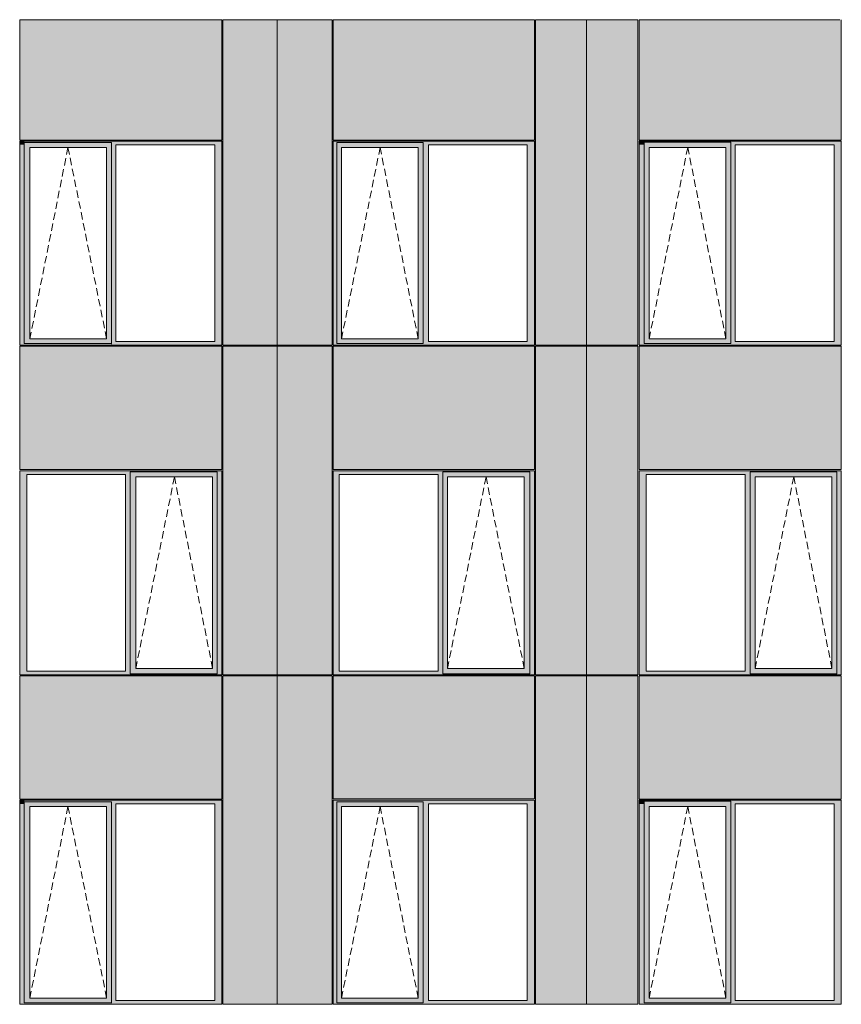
# Model space of a CAD drawing. Header units: millimetres. Extents: x -2957 to 755902, y -5565 to 302042.
# Tile 45 of 65: x 314583 to 322436, y 20398 to 29809. Entities that reach past the tile are written whole.
import ezdxf

# ---------------------------------------------------------------- set-up
doc = ezdxf.new("R2010")
doc.units = ezdxf.units.MM
doc.header["$MEASUREMENT"] = 0
doc.linetypes.add('OO_EOIAAY', pattern=[105.833361, 70.555568, -35.277793])
doc.layers.add('0_Ном._пера__1', color=7, linetype='Continuous', lineweight=0)
doc.layers.add('0_Ном._пера__120', color=7, linetype='Continuous', lineweight=0)
doc.layers.add('АР-Стены_внешние_.АР_Ном._пера__214', color=7, linetype='Continuous', lineweight=0, true_color=0xe2eaf1)

msp = doc.modelspace()

# ---------------------------------------------------------------- hatches: boundary and pattern name
at = {"layer": '0_Ном._пера__1', "linetype": 'Continuous', "lineweight": 0, "true_color": 0x000000}
for points in [[(314583.306, 28613.425), (314627.601, 28613.425), (314627.601, 28648.425), (314592.565, 28648.425), (314583.306, 28648.425)], [(314583.306, 28613.425), (314583.306, 26733.425), (314627.601, 26733.425), (314627.601, 28613.425)], [(314627.601, 28588.425), (314681.225, 28588.425), (315414.561, 28588.425), (315459.372, 28588.425), (315459.372, 28648.425), (314627.601, 28648.425)], [(315459.372, 28613.425), (315503.668, 28613.425), (316447.639, 28613.425), (316516.543, 28613.425), (316516.543, 28648.425), (316506.163, 28648.425), (315459.372, 28648.425)], [(315459.372, 28613.425), (315459.372, 26733.425), (315503.668, 26733.425), (315503.668, 28613.425)], [(316447.639, 28613.425), (316447.639, 26733.425), (316516.543, 26733.425), (316516.543, 28613.425)], [(317569.47, 28648.425), (317569.47, 28613.425), (317638.373, 28613.425), (318582.652, 28613.425), (318626.947, 28613.425), (318626.947, 28638.425), (319458.706, 28638.425), (319458.706, 28613.425), (319503.001, 28613.425), (319503.001, 28648.425)], [(317578.695, 28648.425), (317578.695, 28613.425), (317613.765, 28613.425), (317613.765, 28638.425), (318441.115, 28638.425), (318441.115, 28613.425), (318489.818, 28613.425), (319434.098, 28613.425), (319503.001, 28613.425), (319503.001, 28648.425)], [(317578.695, 28613.425), (317578.695, 26733.425), (317613.765, 26733.425), (317613.765, 28613.425)], [(317613.765, 28638.425), (317613.765, 28588.425), (317658.573, 28588.425), (318391.899, 28588.425), (318441.115, 28588.425), (318441.115, 28638.425)], [(318441.115, 28613.425), (318441.115, 26733.425), (318489.818, 26733.425), (318489.818, 28613.425)], [(319434.098, 28613.425), (319434.098, 26733.425), (319503.001, 26733.425), (319503.001, 28613.425)], [(320512.242, 28648.425), (320502.967, 28648.425), (320502.967, 28613.425), (320551.668, 28613.425), (320551.668, 28648.425)], [(320502.967, 28613.425), (320502.967, 26733.425), (320551.668, 26733.425), (320551.668, 28613.425)], [(321379.044, 28648.425), (320551.668, 28648.425), (320551.668, 28588.425), (320600.885, 28588.425), (321334.231, 28588.425), (321379.044, 28588.425)], [(322423.894, 28648.425), (321379.044, 28648.425), (321379.044, 28613.425), (321423.34, 28613.425), (322367.593, 28613.425), (322436.498, 28613.425), (322436.498, 28648.425)], [(321379.044, 28613.425), (321379.044, 26733.425), (321423.34, 26733.425), (321423.34, 28613.425)], [(322367.593, 28613.425), (322367.593, 26733.425), (322436.498, 26733.425), (322436.498, 28613.425)], [(314627.601, 28588.425), (314627.601, 26758.425), (314680.344, 26758.425), (314680.344, 28588.425)], [(315414.561, 26758.425), (315459.372, 26758.425), (315459.372, 28588.425), (315414.561, 28588.425)], [(317613.765, 28588.425), (317613.765, 26758.425), (317658.573, 26758.425), (317658.573, 28588.425)], [(318441.115, 28588.425), (318392.78, 28588.425), (318392.78, 26758.425), (318441.115, 26758.425)], [(320551.668, 28588.425), (320551.668, 26758.425), (320600.005, 26758.425), (320600.005, 28588.425)], [(321334.231, 26758.425), (321379.044, 26758.425), (321379.044, 28588.425), (321334.231, 28588.425)], [(314583.306, 26733.425), (314583.306, 26698.425), (314593.134, 26698.425), (314617.057, 26698.425), (315269.414, 26698.425), (315269.414, 26708.425), (314627.601, 26708.425), (314627.601, 26733.425)], [(314627.601, 26758.425), (314627.601, 26698.425), (315459.372, 26698.425), (315459.372, 26758.425), (315414.561, 26758.425), (314681.225, 26758.425)], [(315459.372, 26708.425), (315459.372, 26698.425), (315647.845, 26698.425), (316506.7, 26698.425), (316516.543, 26698.425), (316516.543, 26733.425), (316447.639, 26733.425), (315503.668, 26733.425), (315459.372, 26733.425)], [(317578.695, 26698.425), (317785.099, 26698.425), (317785.099, 26708.425), (317613.765, 26708.425), (317613.765, 26733.425), (317578.695, 26733.425)], [(317613.765, 26758.425), (317613.765, 26698.425), (318441.115, 26698.425), (318441.115, 26758.425), (318391.899, 26758.425), (317658.573, 26758.425)], [(318441.115, 26698.425), (318631.328, 26698.425), (318815.687, 26698.425), (319492.85, 26698.425), (319503.001, 26698.425), (319503.001, 26733.425), (319434.098, 26733.425), (318489.818, 26733.425), (318441.115, 26733.425), (318441.115, 26708.425)], [(320502.967, 26698.425), (320512.81, 26698.425), (320536.101, 26698.425), (321379.044, 26698.425), (321379.044, 26713), (320551.668, 26713), (320551.668, 26733.425), (320502.967, 26733.425)], [(320600.885, 26758.425), (320551.668, 26758.425), (320551.668, 26713), (321379.044, 26713), (321379.044, 26758.425), (321334.231, 26758.425)], [(321379.044, 26708.425), (321379.044, 26698.425), (321567.297, 26698.425), (321567.3, 26713), (321567.3, 26698.425), (322220.213, 26698.425), (322220.217, 26713), (322220.217, 26698.425), (322436.498, 26698.425), (322436.498, 26733.425), (322367.593, 26733.425), (321423.34, 26733.425), (321379.044, 26733.425)], [(314583.306, 25498.425), (314583.306, 25463.425), (314652.21, 25463.425), (315596.181, 25463.425), (315640.477, 25463.425), (315640.477, 25488.425), (316472.248, 25488.425), (316472.248, 25463.425), (316516.543, 25463.425), (316516.543, 25498.425)], [(314583.306, 23583.425), (314652.21, 23583.425), (314652.21, 25463.425), (314583.306, 25463.425)], [(315640.477, 25463.425), (315596.181, 25463.425), (315596.181, 23583.425), (315640.477, 23583.425)], [(315640.477, 25488.425), (315640.477, 25438.425), (315694.1, 25438.425), (316427.437, 25438.425), (316472.248, 25438.425), (316472.248, 25488.425)], [(315640.477, 23608.425), (315693.219, 23608.425), (315693.219, 25438.425), (315640.477, 25438.425)], [(316427.437, 23608.425), (316472.248, 23608.425), (316472.248, 25438.425), (316427.437, 25438.425)], [(316472.248, 25463.425), (316472.248, 23583.425), (316516.543, 23583.425), (316516.543, 25463.425)], [(317578.745, 25498.425), (317578.745, 25463.425), (317638.373, 25463.425), (318582.652, 25463.425), (318626.947, 25463.425), (318626.947, 25488.425), (319458.706, 25488.425), (319458.706, 25463.425), (319503.001, 25463.425), (319503.001, 25498.425)], [(317578.745, 25463.425), (317578.745, 23583.425), (317638.373, 23583.425), (317638.373, 25463.425)], [(318626.947, 25463.425), (318582.652, 25463.425), (318582.652, 23583.425), (318626.947, 23583.425)], [(318626.947, 25488.425), (318626.947, 25438.425), (318671.755, 25438.425), (319405.081, 25438.425), (319458.706, 25438.425), (319458.706, 25488.425)], [(318626.947, 25438.425), (318626.947, 23608.425), (318671.755, 23608.425), (318671.755, 25438.425)], [(319405.963, 25438.425), (319405.963, 23608.425), (319458.706, 23608.425), (319458.706, 25438.425)], [(319458.706, 25463.425), (319458.706, 23583.425), (319503.001, 23583.425), (319503.001, 25463.425)], [(320502.967, 25498.425), (320502.967, 25463.425), (320571.872, 25463.425), (321516.125, 25463.425), (321564.826, 25463.425), (321564.826, 25488.425), (322392.202, 25488.425), (322392.202, 25463.425), (322436.498, 25463.425), (322436.498, 25498.425)], [(320502.967, 25463.425), (320502.967, 23583.425), (320571.872, 23583.425), (320571.872, 25463.425)], [(321564.826, 25463.425), (321516.125, 25463.425), (321516.125, 23583.425), (321564.826, 23583.425)], [(321564.826, 25488.425), (321564.826, 25438.425), (321614.043, 25438.425), (322347.389, 25438.425), (322392.202, 25438.425), (322392.202, 25488.425)], [(321564.826, 23608.425), (321613.163, 23608.425), (321613.163, 25438.425), (321564.826, 25438.425)], [(322392.202, 25438.425), (322347.389, 25438.425), (322347.389, 23608.425), (322392.202, 23608.425)], [(322392.202, 25463.425), (322392.202, 23583.425), (322436.498, 23583.425), (322436.498, 25463.425)], [(314652.21, 23583.425), (314583.306, 23583.425), (314583.306, 23548.425), (316516.543, 23548.425), (316516.543, 23583.425), (316472.248, 23583.425), (316472.248, 23558.425), (315640.477, 23558.425), (315640.477, 23583.425), (315596.181, 23583.425)], [(315640.477, 23558.425), (316472.248, 23558.425), (316472.248, 23608.425), (316427.437, 23608.425), (315694.1, 23608.425), (315640.477, 23608.425)], [(317638.373, 23583.425), (317578.745, 23583.425), (317578.745, 23548.425), (319503.001, 23548.425), (319503.001, 23583.425), (319458.706, 23583.425), (319458.706, 23558.425), (318626.947, 23558.425), (318626.947, 23583.425), (318582.652, 23583.425)], [(318626.947, 23608.425), (318626.947, 23558.425), (319458.706, 23558.425), (319458.706, 23608.425), (319405.081, 23608.425), (318671.755, 23608.425)], [(320571.872, 23583.425), (320502.967, 23583.425), (320502.967, 23548.425), (322436.498, 23548.425), (322436.498, 23583.425), (322392.202, 23583.425), (322392.202, 23558.425), (321564.826, 23558.425), (321564.826, 23583.425), (321516.125, 23583.425)], [(321614.043, 23608.425), (321564.826, 23608.425), (321564.826, 23558.425), (322392.202, 23558.425), (322392.202, 23608.425), (322347.389, 23608.425)], [(314583.306, 22313.425), (314627.601, 22313.425), (314627.601, 22348.425), (314592.565, 22348.425), (314583.306, 22348.425)], [(314583.306, 22313.425), (314583.306, 20433.425), (314627.601, 20433.425), (314627.601, 22313.425)], [(314627.601, 22288.425), (314681.225, 22288.425), (315414.561, 22288.425), (315459.372, 22288.425), (315459.372, 22348.425), (314627.601, 22348.425)], [(315459.372, 22313.425), (315503.668, 22313.425), (316447.639, 22313.425), (316516.543, 22313.425), (316516.543, 22348.425), (316506.163, 22348.425), (315459.372, 22348.425)], [(315459.372, 22313.425), (315459.372, 20433.425), (315503.668, 20433.425), (315503.668, 22313.425)], [(316447.639, 22313.425), (316447.639, 20433.425), (316516.543, 20433.425), (316516.543, 22313.425)], [(317578.695, 22348.425), (317578.695, 22313.425), (317613.765, 22313.425), (317613.765, 22338.425), (318441.115, 22338.425), (318441.115, 22313.425), (318489.818, 22313.425), (319434.098, 22313.425), (319503.001, 22313.425), (319503.001, 22348.425)], [(317578.695, 22313.425), (317578.695, 20433.425), (317613.765, 20433.425), (317613.765, 22313.425)], [(317613.765, 22338.425), (317613.765, 22288.425), (317658.573, 22288.425), (318391.899, 22288.425), (318441.115, 22288.425), (318441.115, 22338.425)], [(318441.115, 22313.425), (318441.115, 20433.425), (318489.818, 20433.425), (318489.818, 22313.425)], [(319434.098, 22313.425), (319434.098, 20433.425), (319503.001, 20433.425), (319503.001, 22313.425)], [(320512.242, 22348.425), (320502.967, 22348.425), (320502.967, 22313.425), (320551.668, 22313.425), (320551.668, 22348.425)], [(320502.967, 22313.425), (320502.967, 20433.425), (320551.668, 20433.425), (320551.668, 22313.425)], [(321379.044, 22348.425), (320551.668, 22348.425), (320551.668, 22288.425), (320600.885, 22288.425), (321334.231, 22288.425), (321379.044, 22288.425)], [(322423.894, 22348.425), (321379.044, 22348.425), (321379.044, 22313.425), (321423.34, 22313.425), (322367.593, 22313.425), (322436.498, 22313.425), (322436.498, 22348.425)], [(321379.044, 22313.425), (321379.044, 20433.425), (321423.34, 20433.425), (321423.34, 22313.425)], [(322367.593, 22313.425), (322367.593, 20433.425), (322436.498, 20433.425), (322436.498, 22313.425)], [(314627.601, 22288.425), (314627.601, 20458.425), (314680.344, 20458.425), (314680.344, 22288.425)], [(315414.561, 20458.425), (315459.372, 20458.425), (315459.372, 22288.425), (315414.561, 22288.425)], [(317613.765, 22288.425), (317613.765, 20458.425), (317658.573, 20458.425), (317658.573, 22288.425)], [(318441.115, 22288.425), (318392.78, 22288.425), (318392.78, 20458.425), (318441.115, 20458.425)], [(320551.668, 22288.425), (320551.668, 20458.425), (320600.005, 20458.425), (320600.005, 22288.425)], [(321334.231, 20458.425), (321379.044, 20458.425), (321379.044, 22288.425), (321334.231, 22288.425)], [(314583.306, 20433.425), (314583.306, 20398.425), (314593.134, 20398.425), (314617.057, 20398.425), (315269.414, 20398.425), (315269.414, 20408.425), (314627.601, 20408.425), (314627.601, 20433.425)], [(314627.601, 20458.425), (314627.601, 20398.425), (315459.372, 20398.425), (315459.372, 20458.425), (315414.561, 20458.425), (314681.225, 20458.425)], [(315459.372, 20408.425), (315459.372, 20398.425), (315647.845, 20398.425), (316506.7, 20398.425), (316516.543, 20398.425), (316516.543, 20433.425), (316447.639, 20433.425), (315503.668, 20433.425), (315459.372, 20433.425)], [(317578.695, 20398.425), (317785.099, 20398.425), (317785.099, 20408.425), (317613.765, 20408.425), (317613.765, 20433.425), (317578.695, 20433.425)], [(317613.765, 20458.425), (317613.765, 20398.425), (318441.115, 20398.425), (318441.115, 20458.425), (318391.899, 20458.425), (317658.573, 20458.425)], [(318441.115, 20398.425), (318631.328, 20398.425), (318815.687, 20398.425), (319492.85, 20398.425), (319503.001, 20398.425), (319503.001, 20433.425), (319434.098, 20433.425), (318489.818, 20433.425), (318441.115, 20433.425), (318441.115, 20408.425)], [(320502.967, 20398.425), (320512.81, 20398.425), (320536.101, 20398.425), (321379.044, 20398.425), (321379.044, 20413), (320551.668, 20413), (320551.668, 20433.425), (320502.967, 20433.425)], [(320600.885, 20458.425), (320551.668, 20458.425), (320551.668, 20413), (321379.044, 20413), (321379.044, 20458.425), (321334.231, 20458.425)], [(321379.044, 20408.425), (321379.044, 20398.425), (321567.297, 20398.425), (321567.3, 20413), (321567.3, 20398.425), (322220.213, 20398.425), (322220.217, 20413), (322220.217, 20398.425), (322436.498, 20398.425), (322436.498, 20433.425), (322367.593, 20433.425), (321423.34, 20433.425), (321379.044, 20433.425)]]:
    msp.add_hatch(color=18, dxfattribs=at).paths.add_polyline_path(points)
at = {"layer": 'АР-Стены_внешние_.АР_Ном._пера__214', "linetype": 'Continuous', "lineweight": 0, "true_color": 0xe5e8eb}
for points in [[(316516.543, 29808.425), (314583.306, 29808.425), (314583.306, 28658.425), (316516.543, 28658.425)], [(317042.984, 26698.425), (317042.984, 29808.425), (316526.543, 29808.425), (316526.543, 26698.425)], [(317042.984, 26698.425), (317568.695, 26698.425), (317568.695, 29808.425), (317042.984, 29808.425)], [(317578.745, 29808.425), (317578.745, 28658.425), (319503.001, 28658.425), (319503.001, 29808.425)], [(319513.001, 29808.425), (319513.001, 26698.425), (320001.684, 26698.425), (320001.684, 29808.425)], [(320001.684, 29809.108), (320001.684, 26698.425), (320492.967, 26698.425), (320492.967, 29809.108)], [(320502.967, 29808.425), (320502.967, 28658.425), (322436.498, 28658.425), (322436.498, 29808.425)], [(316516.543, 26688.425), (314583.306, 26688.425), (314583.306, 25508.425), (316516.543, 25508.425)], [(317042.984, 23548.425), (317042.984, 26688.348), (316526.542, 26688.348), (316526.542, 23548.425)], [(317042.984, 23548.425), (317568.695, 23548.425), (317568.695, 26688.348), (317042.984, 26688.348)], [(317578.745, 26688.348), (317578.745, 25508.425), (319503.001, 25508.425), (319503.001, 26688.348)], [(319513.001, 26688.348), (319513.001, 23548.425), (320001.684, 23548.425), (320001.684, 26688.348)], [(320001.684, 23548.425), (320492.967, 23548.425), (320492.967, 26688.348), (320001.684, 26688.348)], [(320502.967, 26688.425), (320502.967, 25508.425), (322436.498, 25508.425), (322436.498, 26688.425)], [(314583.306, 23538.425), (314583.306, 22358.425), (316516.543, 22358.425), (316516.543, 23538.425)], [(316526.542, 23538.425), (316526.542, 20398.425), (317042.982, 20398.425), (317042.982, 23538.425)], [(317042.982, 20398.425), (317568.695, 20398.425), (317568.695, 22348.425), (317568.695, 23538.425), (317042.982, 23538.425)], [(317578.695, 22363), (319503.001, 22363), (319503.001, 23538.425), (317578.695, 23538.425)], [(319513.001, 23538.425), (319513.001, 20398.425), (320001.684, 20398.425), (320001.684, 23538.425)], [(320001.684, 20398.425), (320492.967, 20398.425), (320492.967, 22348.425), (320492.967, 23538.425), (320001.684, 23538.425)], [(320502.967, 22358.425), (322436.498, 22358.425), (322436.498, 23538.425), (322220.217, 23538.425), (321567.297, 23538.425), (320502.967, 23538.425)]]:
    msp.add_hatch(color=254, dxfattribs=at).paths.add_polyline_path(points)

# ---------------------------------------------------------------- linework, layer by layer
at = {"layer": '0_Ном._пера__120', "color": 7, "linetype": 'Continuous', "lineweight": 0}
for p, q in [((314583.306, 28658.425), (314583.306, 29808.425)), ((316516.543, 29808.425), (314583.306, 29808.425)), ((316516.543, 28658.425), (316516.543, 29808.425)), ((317042.984, 29808.425), (316526.543, 29808.425)), ((316526.543, 26698.425), (316526.543, 29808.425)), ((317042.984, 26698.425), (317042.984, 29808.425)), ((317568.695, 29808.425), (317042.984, 29808.425)), ((317568.695, 26698.425), (317568.695, 29808.425)), ((319503.001, 29808.425), (317578.361, 29808.425)), ((317578.745, 29808.425), (317578.745, 28658.425)), ((319503.001, 28658.425), (319503.001, 29808.425)), ((320001.684, 29808.425), (319513.001, 29808.425)), ((319513.001, 26698.425), (319513.001, 29808.425)), ((320492.967, 29808.425), (320001.684, 29808.425)), ((320001.684, 29808.425), (320001.684, 23548.425)), ((320492.967, 26698.425), (320492.967, 29808.425)), ((320502.967, 29808.425), (320502.967, 28658.425)), ((322423.478, 29808.425), (320502.967, 29808.425)), ((322436.498, 29808.425), (322436.498, 28658.425)), ((316516.543, 28658.425), (314583.306, 28658.425)), ((314592.565, 28648.425), (314583.306, 28648.425)), ((314583.306, 28648.425), (314583.306, 28613.425)), ((315459.372, 28648.425), (314583.306, 28648.425)), ((314583.306, 28613.425), (314583.306, 26698.425)), ((314627.601, 28633.849), (314627.601, 26713)), ((314627.601, 28633.849), (315459.372, 28633.849)), ((316506.131, 28648.425), (315459.372, 28648.425)), ((315459.372, 28633.849), (315459.372, 26713)), ((315503.668, 26733.425), (315503.668, 28613.425)), ((315503.668, 28613.425), (316447.639, 28613.425)), ((316447.639, 28613.425), (316447.639, 26733.425)), ((316516.543, 28648.425), (316506.131, 28648.425)), ((316516.543, 28613.425), (316516.543, 28648.425)), ((316516.543, 26733.425), (316516.543, 28613.425)), ((317578.745, 28648.425), (317578.695, 26698.425)), ((317578.745, 28658.425), (319503.001, 28658.425)), ((319492.282, 28648.425), (317578.745, 28648.425)), ((317613.765, 28633.849), (317613.765, 26733.425)), ((317613.765, 28633.849), (318441.115, 28633.849)), ((318441.115, 28588.425), (318441.115, 28633.849)), ((318489.818, 26733.425), (318489.818, 28613.425)), ((318489.818, 28613.425), (319434.098, 28613.425)), ((319434.098, 28613.425), (319434.098, 26733.425)), ((319503.001, 28648.425), (319492.282, 28648.425)), ((319503.001, 28613.425), (319503.001, 28648.425)), ((319503.001, 26733.425), (319503.001, 28613.425)), ((320502.967, 28658.425), (322436.498, 28658.425)), ((320512.242, 28648.425), (320502.967, 28648.425)), ((320502.967, 28648.425), (320502.967, 28613.425)), ((320502.967, 28613.425), (320502.967, 26733.425)), ((322423.862, 28648.425), (320512.242, 28648.425)), ((320551.668, 28638.425), (320551.668, 28588.425)), ((320551.668, 28638.425), (321379.044, 28638.425)), ((320551.668, 28638.425), (321379.044, 28638.425)), ((321379.044, 28638.425), (321379.044, 28613.425)), ((321379.044, 28613.425), (321379.044, 26733.425)), ((321423.34, 26733.425), (321423.34, 28613.425)), ((321423.34, 28613.425), (322367.593, 28613.425)), ((322367.593, 28613.425), (322367.593, 26733.425)), ((322434.509, 28648.425), (322423.862, 28648.425)), ((322436.498, 28648.425), (322434.509, 28648.425)), ((322436.498, 28613.425), (322436.498, 28648.425)), ((322436.498, 26733.425), (322436.498, 28613.425)), ((315413.68, 28588.425), (314680.344, 28588.425)), ((314680.344, 28588.425), (314680.344, 26758.425)), ((315413.68, 28588.425), (315414.561, 28588.425)), ((315414.561, 28588.425), (315414.561, 26758.425)), ((318392.78, 28588.425), (317658.573, 28588.425)), ((317658.573, 26758.425), (317658.573, 28588.425)), ((317658.573, 28588.425), (317659.455, 28588.425)), ((318392.78, 26758.425), (318392.78, 28588.425)), ((318441.115, 26758.425), (318441.115, 28588.425)), ((320551.668, 28588.425), (320551.668, 26758.425)), ((321333.35, 28588.425), (320600.005, 28588.425)), ((320600.005, 28588.425), (320600.005, 26758.425)), ((321333.35, 28588.425), (321334.231, 28588.425)), ((321334.231, 28588.425), (321334.231, 26758.425)), ((314680.344, 26758.425), (315413.68, 26758.425)), ((315414.561, 26758.425), (315413.68, 26758.425)), ((316447.639, 26733.425), (315503.668, 26733.425)), ((316516.543, 26698.425), (316516.543, 26733.425)), ((317613.765, 26733.425), (317613.765, 26713)), ((317659.455, 26758.425), (317658.573, 26758.425)), ((317659.455, 26758.425), (318392.78, 26758.425)), ((318441.115, 26713), (318441.115, 26758.425)), ((319434.098, 26733.425), (318489.818, 26733.425)), ((319503.001, 26698.425), (319503.001, 26733.425)), ((320502.967, 26733.425), (320502.967, 26698.425)), ((320551.668, 26758.425), (320551.668, 26713)), ((320600.005, 26758.425), (321333.35, 26758.425)), ((321334.231, 26758.425), (321333.35, 26758.425)), ((321379.044, 26733.425), (321379.044, 26713)), ((322367.593, 26733.425), (321423.34, 26733.425)), ((322436.498, 26698.425), (322436.498, 26733.425)), ((314583.306, 26698.425), (314593.134, 26698.425)), ((314592.118, 26698.425), (314583.306, 26698.425)), ((314583.306, 25508.425), (314583.306, 26688.348)), ((316516.543, 26688.348), (314583.306, 26688.348)), ((314593.134, 26698.425), (316506.7, 26698.425)), ((314627.601, 26713), (315459.372, 26713)), ((315459.372, 26713), (315459.372, 26708.425)), ((316506.7, 26698.425), (316516.543, 26698.425)), ((316516.543, 25508.425), (316516.543, 26688.348)), ((317568.695, 26688.425), (316526.542, 26688.425)), ((316526.542, 23548.425), (316526.542, 26688.425)), ((317042.984, 26698.425), (316526.543, 26698.425)), ((317042.982, 26698.425), (317042.982, 26688.348)), ((317184.789, 26698.425), (317042.984, 26698.425)), ((317042.984, 23548.425), (317042.984, 26688.348)), ((317568.695, 26698.425), (317184.789, 26698.425)), ((317568.695, 26688.425), (317568.695, 25463.425)), ((319503.001, 26698.425), (317578.695, 26698.425)), ((317578.745, 26688.425), (317578.745, 25508.425)), ((319503.001, 26688.425), (317578.745, 26688.425)), ((317613.765, 26713), (318441.115, 26713)), ((319492.85, 26698.425), (319503.001, 26698.425)), ((319494.184, 26698.425), (319503.001, 26698.425)), ((319503.001, 26688.425), (319503.001, 25508.425)), ((320001.684, 26698.425), (319513.001, 26698.425)), ((320001.684, 26688.348), (319513.001, 26688.348)), ((319513.001, 23548.425), (319513.001, 26688.348)), ((320001.68, 26688.348), (320001.68, 26698.425)), ((320492.967, 26698.425), (320001.684, 26698.425)), ((320492.967, 26688.348), (320001.684, 26688.348)), ((320492.967, 26688.348), (320492.967, 23548.425)), ((320502.967, 26698.425), (320512.81, 26698.425)), ((320511.776, 26698.425), (320502.967, 26698.425)), ((322436.498, 26688.348), (320502.967, 26688.348)), ((320502.967, 25508.425), (320502.967, 26688.348)), ((320512.81, 26698.425), (322424.431, 26698.425)), ((320551.668, 26713), (321379.044, 26713)), ((322424.431, 26698.425), (322434.509, 26698.425)), ((322434.509, 26698.425), (322436.498, 26698.425)), ((322436.498, 26688.348), (322436.498, 25508.425)), ((316516.543, 25508.425), (314583.306, 25508.425)), ((317578.745, 25508.425), (319503.001, 25508.425)), ((322436.498, 25508.425), (320502.967, 25508.425)), ((314583.306, 25463.425), (314583.306, 25498.425)), ((314583.306, 25498.425), (314592.181, 25498.425)), ((314583.306, 23583.425), (314583.306, 25463.425)), ((314592.181, 25498.425), (316505.747, 25498.425)), ((316505.747, 25498.425), (314592.181, 25498.425)), ((314652.21, 25463.425), (314652.21, 23583.425)), ((315596.181, 25463.425), (314652.21, 25463.425)), ((315596.181, 23583.425), (315596.181, 25463.425)), ((316472.248, 25488.425), (315640.477, 25488.425)), ((315640.477, 25488.425), (315640.477, 25463.425)), ((315640.477, 25463.425), (315640.477, 23583.425)), ((315693.219, 23608.425), (315693.219, 25438.425)), ((315693.219, 25438.425), (316426.556, 25438.425)), ((316427.437, 25438.425), (316426.556, 25438.425)), ((316427.437, 23608.425), (316427.437, 25438.425)), ((316472.248, 25463.425), (316472.248, 25488.425)), ((316472.248, 25463.425), (316472.248, 23583.425)), ((316505.747, 25498.425), (316516.543, 25498.425)), ((316516.543, 25498.425), (316516.543, 25463.425)), ((316516.543, 25463.425), (316516.543, 23583.425)), ((317568.695, 25463.425), (317568.695, 23583.425)), ((317578.745, 23548.425), (317578.745, 25498.425)), ((317578.745, 25498.425), (319503.001, 25498.425)), ((317638.373, 25463.425), (317638.373, 23583.425)), ((318582.652, 25463.425), (317638.373, 25463.425)), ((318582.652, 23583.425), (318582.652, 25463.425)), ((319458.706, 25488.425), (318626.947, 25488.425)), ((318626.947, 25488.425), (318626.947, 25463.425)), ((318626.947, 25463.425), (318626.947, 23583.425)), ((318671.755, 25438.425), (318671.755, 23608.425)), ((318672.637, 25438.425), (318671.755, 25438.425)), ((318672.637, 25438.425), (319405.963, 25438.425)), ((319405.963, 25438.425), (319405.963, 23608.425)), ((319458.706, 25463.425), (319458.706, 25488.425)), ((319458.706, 25463.425), (319458.706, 23583.425)), ((319503.001, 25498.425), (319503.001, 25463.425)), ((319503.001, 25463.425), (319503.001, 23583.425)), ((320502.967, 25463.425), (320502.967, 25498.425)), ((320502.967, 25498.425), (320511.858, 25498.425)), ((320502.967, 23583.425), (320502.967, 25463.425)), ((320511.858, 25498.425), (322423.478, 25498.425)), ((320511.858, 25498.425), (322423.478, 25498.425)), ((320571.872, 25463.425), (320571.872, 23583.425)), ((321516.125, 25463.425), (320571.872, 25463.425)), ((321516.125, 23583.425), (321516.125, 25463.425)), ((321564.826, 25438.425), (321564.826, 25488.425)), ((322392.202, 25488.425), (321564.826, 25488.425)), ((321564.826, 23608.425), (321564.826, 25438.425)), ((321613.163, 23608.425), (321613.163, 25438.425)), ((321613.163, 25438.425), (322346.508, 25438.425)), ((322347.389, 25438.425), (322346.508, 25438.425)), ((322347.389, 23608.425), (322347.389, 25438.425)), ((322392.202, 25463.425), (322392.202, 25488.425)), ((322392.202, 25463.425), (322392.202, 23583.425)), ((322423.478, 25498.425), (322436.498, 25498.425)), ((322436.498, 23548.425), (322436.498, 25498.425)), ((314583.306, 23548.425), (314583.306, 23583.425)), ((316516.543, 23548.425), (314583.306, 23548.425)), ((314592.118, 23548.425), (314583.306, 23548.425)), ((314583.306, 23538.425), (316516.543, 23538.425)), ((314583.306, 22358.425), (314583.306, 23538.425)), ((314652.21, 23583.425), (315596.181, 23583.425)), ((315640.477, 23583.425), (315640.477, 23558.425)), ((315640.477, 23558.425), (316472.248, 23558.425)), ((316426.556, 23608.425), (315693.219, 23608.425)), ((316426.556, 23608.425), (316427.437, 23608.425)), ((316472.248, 23583.425), (316472.248, 23558.425)), ((316516.543, 23583.425), (316516.543, 23548.425)), ((316516.543, 23538.425), (316516.543, 22358.425)), ((317042.984, 23548.425), (316526.542, 23548.425)), ((317052.209, 23538.425), (316526.542, 23538.425)), ((316526.542, 20398.425), (316526.542, 23538.425)), ((317042.982, 20398.425), (317042.982, 23548.425)), ((317184.789, 23548.425), (317042.984, 23548.425)), ((317052.209, 23538.425), (317194.014, 23538.425)), ((317568.695, 23548.425), (317184.789, 23548.425)), ((317568.695, 23538.425), (317194.014, 23538.425)), ((317568.695, 23583.425), (317568.695, 23548.425)), ((317568.695, 20398.425), (317568.695, 23538.425)), ((317578.695, 22363), (317578.695, 23538.425)), ((317578.695, 23538.425), (319503.001, 23538.425)), ((319503.001, 23548.425), (317578.745, 23548.425)), ((317638.373, 23583.425), (318582.652, 23583.425)), ((318626.947, 23583.425), (318626.947, 23558.425)), ((318626.947, 23558.425), (319458.706, 23558.425)), ((318671.755, 23608.425), (318672.637, 23608.425)), ((319405.963, 23608.425), (318672.637, 23608.425)), ((319458.706, 23583.425), (319458.706, 23558.425)), ((319494.184, 23548.425), (319503.001, 23548.425)), ((319503.001, 23583.425), (319503.001, 23548.425)), ((319503.001, 23538.425), (319503.001, 22363)), ((320001.684, 23548.425), (319513.001, 23548.425)), ((320010.908, 23538.425), (319513.001, 23538.425)), ((319513.001, 20398.425), (319513.001, 23538.425)), ((320001.68, 23543.497), (320001.68, 23548.425)), ((320492.967, 23548.425), (320001.684, 23548.425)), ((320001.684, 23543.497), (320001.684, 20398.425)), ((320492.967, 23538.425), (320010.908, 23538.425)), ((320492.967, 20398.425), (320492.967, 23538.425)), ((320502.967, 23548.425), (320502.967, 23583.425)), ((322434.509, 23548.425), (320502.967, 23548.425)), ((320511.776, 23548.425), (320502.967, 23548.425)), ((320502.967, 22358.425), (320502.967, 23538.425)), ((320502.967, 23538.425), (322436.498, 23538.425)), ((320571.872, 23583.425), (321516.125, 23583.425)), ((321564.826, 23558.425), (321564.826, 23608.425)), ((321564.826, 23558.425), (322392.202, 23558.425)), ((322346.508, 23608.425), (321613.163, 23608.425)), ((322346.508, 23608.425), (322347.389, 23608.425)), ((322392.202, 23583.425), (322392.202, 23558.425)), ((322436.498, 22358.425), (322436.498, 23538.425)), ((316516.543, 22358.425), (314583.306, 22358.425)), ((314592.565, 22348.425), (314583.306, 22348.425)), ((314583.306, 22348.425), (314583.306, 22313.425)), ((315459.372, 22348.425), (314583.306, 22348.425)), ((314583.306, 22313.425), (314583.306, 20398.425)), ((314627.601, 22333.849), (314627.601, 20413)), ((314627.601, 22333.849), (315459.372, 22333.849)), ((316506.131, 22348.425), (315459.372, 22348.425)), ((315459.372, 22333.849), (315459.372, 20413)), ((315503.668, 20433.425), (315503.668, 22313.425)), ((315503.668, 22313.425), (316447.639, 22313.425)), ((316447.639, 22313.425), (316447.639, 20433.425)), ((316516.543, 22348.425), (316506.131, 22348.425)), ((316516.543, 22313.425), (316516.543, 22348.425)), ((316516.543, 20433.425), (316516.543, 22313.425)), ((317579.313, 22363), (317578.695, 22363)), ((317578.745, 22348.425), (317578.695, 20398.425)), ((319492.282, 22348.425), (317578.745, 22348.425)), ((317579.313, 22363), (319503.001, 22363)), ((317613.765, 22333.849), (317613.765, 20433.425)), ((317613.765, 22333.849), (318441.115, 22333.849)), ((318441.115, 22288.425), (318441.115, 22333.849)), ((318489.818, 20433.425), (318489.818, 22313.425)), ((318489.818, 22313.425), (319434.098, 22313.425)), ((319434.098, 22313.425), (319434.098, 20433.425)), ((319503.001, 22348.425), (319492.282, 22348.425)), ((319503.001, 22313.425), (319503.001, 22348.425)), ((319503.001, 20433.425), (319503.001, 22313.425)), ((320502.967, 22358.425), (322436.498, 22358.425)), ((320512.242, 22348.425), (320502.967, 22348.425)), ((320502.967, 22348.425), (320502.967, 22313.425)), ((320502.967, 22313.425), (320502.967, 20433.425)), ((322423.862, 22348.425), (320512.242, 22348.425)), ((320551.668, 22338.425), (320551.668, 22288.425)), ((320551.668, 22338.425), (321379.044, 22338.425)), ((320551.668, 22338.425), (321379.044, 22338.425)), ((321379.044, 22338.425), (321379.044, 22313.425)), ((321379.044, 22313.425), (321379.044, 20433.425)), ((321423.34, 20433.425), (321423.34, 22313.425)), ((321423.34, 22313.425), (322367.593, 22313.425)), ((322367.593, 22313.425), (322367.593, 20433.425)), ((322434.509, 22348.425), (322423.862, 22348.425)), ((322436.498, 22348.425), (322434.509, 22348.425)), ((322436.498, 22313.425), (322436.498, 22348.425)), ((322436.498, 20433.425), (322436.498, 22313.425)), ((315413.68, 22288.425), (314680.344, 22288.425)), ((314680.344, 22288.425), (314680.344, 20458.425)), ((315413.68, 22288.425), (315414.561, 22288.425)), ((315414.561, 22288.425), (315414.561, 20458.425)), ((318392.78, 22288.425), (317658.573, 22288.425)), ((317658.573, 20458.425), (317658.573, 22288.425)), ((317658.573, 22288.425), (317659.455, 22288.425)), ((318392.78, 20458.425), (318392.78, 22288.425)), ((318441.115, 20458.425), (318441.115, 22288.425)), ((320551.668, 22288.425), (320551.668, 20458.425)), ((321333.35, 22288.425), (320600.005, 22288.425)), ((320600.005, 22288.425), (320600.005, 20458.425)), ((321333.35, 22288.425), (321334.231, 22288.425)), ((321334.231, 22288.425), (321334.231, 20458.425)), ((314680.344, 20458.425), (315413.68, 20458.425)), ((315414.561, 20458.425), (315413.68, 20458.425)), ((316447.639, 20433.425), (315503.668, 20433.425)), ((316516.543, 20398.425), (316516.543, 20433.425)), ((317613.765, 20433.425), (317613.765, 20413)), ((317659.455, 20458.425), (317658.573, 20458.425)), ((317659.455, 20458.425), (318392.78, 20458.425)), ((318441.115, 20413), (318441.115, 20458.425)), ((319434.098, 20433.425), (318489.818, 20433.425)), ((319503.001, 20398.425), (319503.001, 20433.425)), ((320502.967, 20433.425), (320502.967, 20398.425)), ((320551.668, 20458.425), (320551.668, 20413)), ((320600.005, 20458.425), (321333.35, 20458.425)), ((321334.231, 20458.425), (321333.35, 20458.425)), ((321379.044, 20433.425), (321379.044, 20413)), ((322367.593, 20433.425), (321423.34, 20433.425)), ((322436.498, 20398.425), (322436.498, 20433.425)), ((314583.306, 20398.425), (314593.134, 20398.425)), ((314592.118, 20398.425), (314583.306, 20398.425)), ((314593.134, 20398.425), (316506.7, 20398.425)), ((314627.601, 20413), (315459.372, 20413)), ((315459.372, 20413), (315459.372, 20408.425)), ((316506.7, 20398.425), (316516.543, 20398.425)), ((317052.209, 20398.425), (316526.542, 20398.425)), ((317194.014, 20398.425), (317052.209, 20398.425)), ((317568.695, 20398.425), (317194.014, 20398.425)), ((319503.001, 20398.425), (317578.695, 20398.425)), ((317613.765, 20413), (318441.115, 20413)), ((319492.85, 20398.425), (319503.001, 20398.425)), ((319494.184, 20398.425), (319503.001, 20398.425)), ((320001.684, 20398.425), (319513.001, 20398.425)), ((320492.967, 20398.425), (320001.684, 20398.425)), ((320502.967, 20398.425), (320512.81, 20398.425)), ((320511.776, 20398.425), (320502.967, 20398.425)), ((320512.81, 20398.425), (322424.431, 20398.425)), ((320551.668, 20413), (321379.044, 20413)), ((322424.431, 20398.425), (322434.509, 20398.425)), ((322434.509, 20398.425), (322436.498, 20398.425))]:
    msp.add_line(p, q, dxfattribs=at)
at = {"layer": '0_Ном._пера__120', "color": 7, "linetype": 'OO_EOIAAY', "lineweight": 0}
for p, q in [((315044.859, 28588.425), (314680.344, 26758.425)), ((315414.561, 26758.425), (315044.859, 28588.425)), ((318028.476, 28588.425), (317659.455, 26758.425)), ((318392.78, 26758.425), (318028.476, 28588.425)), ((320969.025, 28588.425), (320600.005, 26758.425)), ((321334.231, 26758.425), (320969.025, 28588.425)), ((316062.24, 25438.425), (315693.219, 23608.425)), ((316427.437, 23608.425), (316062.24, 25438.425)), ((319040.776, 25438.425), (318671.755, 23608.425)), ((319405.963, 23608.425), (319040.776, 25438.425)), ((321982.183, 25438.425), (321613.163, 23608.425)), ((322347.389, 23608.425), (321982.183, 25438.425)), ((315044.859, 22288.425), (314680.344, 20458.425)), ((315414.561, 20458.425), (315044.859, 22288.425)), ((318028.476, 22288.425), (317659.455, 20458.425)), ((318392.78, 20458.425), (318028.476, 22288.425)), ((320969.025, 22288.425), (320600.005, 20458.425)), ((321334.231, 20458.425), (320969.025, 22288.425))]:
    msp.add_line(p, q, dxfattribs=at)

doc.saveas('drawing.dxf')
